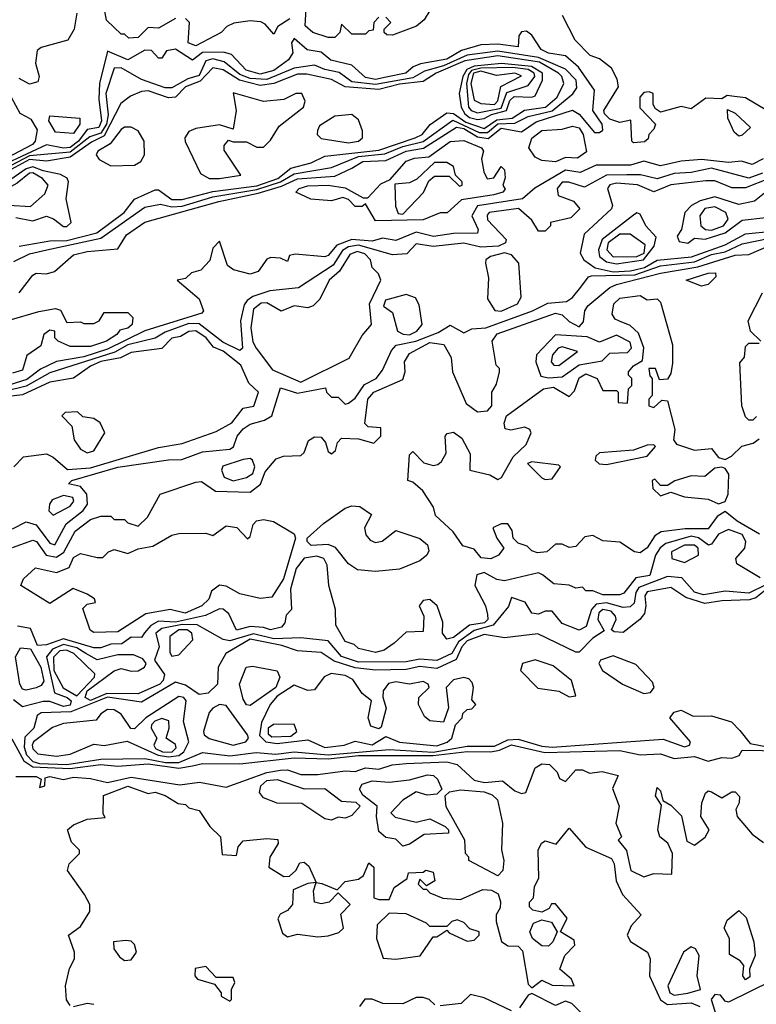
# Model space of a CAD drawing. Extents: x 2889633 to 3052318, y 540750 to 918690.
# Tile 73 of 256: x 3033916 to 3036087, y 568801 to 571703. Entities that reach past the tile are written whole.
import ezdxf

# ---------------------------------------------------------------- set-up
doc = ezdxf.new("R2010")
doc.units = 0

msp = doc.modelspace()

# ---------------------------------------------------------------- linework, layer by layer
at = {"layer": '0CON02XD'}
for points in [[(3034375, 571706), (3034325, 571677.5), (3034295, 571680), (3034265, 571650), (3034238.3, 571648.3), (3034225, 571660), (3034215, 571660), (3034171.7, 571701.7), (3034162.5, 571755)], [(3034975, 571710), (3034960, 571695), (3034958.3, 571671.7), (3034945, 571670), (3034935, 571660), (3034895, 571660), (3034865, 571690), (3034860, 571665), (3034845, 571650), (3034825, 571650), (3034780, 571665), (3034757.5, 571685), (3034760, 571735)], [(3034085, 571722.5), (3034076.7, 571675), (3034057.9, 571642.1), (3033979.2, 571620.8), (3033967.7, 571612.3), (3033963.3, 571575), (3033973.8, 571535), (3033970, 571520), (3033945, 571513.3), (3033915, 571530)], [(3034712.5, 571705), (3034677, 571683), (3034665, 571660), (3034640, 571690), (3034626.7, 571696.7), (3034595, 571700), (3034547, 571693), (3034527, 571683), (3034510, 571665), (3034435, 571625.8), (3034412.5, 571635), (3034416.2, 571695), (3034405, 571706)], [(3035125, 571730), (3035107.7, 571702.3), (3035085.8, 571684.2), (3035015, 571657.5), (3034998.3, 571658.3), (3034990, 571665), (3034990, 571675), (3035010, 571695), (3034995, 571710)], [(3036117.5, 571435), (3036055, 571472.5), (3036015, 571477.5), (3036000.7, 571479.3), (3035985, 571470), (3035938.3, 571471.7), (3035895, 571440), (3035865, 571447.5), (3035805, 571430), (3035790, 571440), (3035783.3, 571453.3), (3035782.5, 571485), (3035770.7, 571490.7), (3035755, 571488.8), (3035744, 571475), (3035743.3, 571443.3), (3035790, 571395), (3035785, 571380), (3035770, 571365), (3035768.3, 571351.7), (3035757, 571343), (3035725, 571340), (3035720, 571345), (3035716.7, 571406.7), (3035685, 571400), (3035655, 571410), (3035640, 571425), (3035637.5, 571435), (3035681.2, 571505), (3035677.3, 571527.3), (3035660.5, 571560.5), (3035625, 571588), (3035597.5, 571597.5), (3035553, 571643), (3035516.2, 571715)], [(3033915, 570897.5), (3033955, 570950), (3033965, 570956.2), (3033995, 570954), (3034018.8, 570961.2), (3034075, 571010), (3034115, 571020), (3034205, 571027.5), (3034230.7, 571069.3), (3034285, 571106.2), (3034503.1, 571166.8), (3034618.7, 571191.3), (3034688.1, 571211.9), (3034735, 571233.5), (3034845, 571241.9), (3034894.5, 571265.5), (3034927.5, 571285), (3034995, 571288.1), (3035055, 571315.5), (3035106.2, 571323.8), (3035203.7, 571386.3), (3035225, 571382.5), (3035265, 571357.7), (3035297.2, 571352.8), (3035335, 571383.3), (3035395, 571372.5), (3035438.3, 571401.7), (3035545, 571436.2), (3035565, 571424), (3035610, 571370), (3035625, 571370), (3035635, 571377.5), (3035632.5, 571395), (3035605.6, 571435), (3035610, 571495), (3035563.4, 571563.4), (3035525, 571596.2), (3035475, 571604.2), (3035453.3, 571615), (3035425, 571657.5), (3035409.3, 571669.3), (3035395, 571666.7), (3035387.5, 571655), (3035385, 571623.3), (3035325, 571630.6), (3035275, 571629.2), (3035218.3, 571611.7), (3035175, 571586.5), (3035096.9, 571573.1), (3035075.6, 571564.4), (3035053.8, 571545), (3034996.6, 571533.4), (3034965, 571526.5), (3034935, 571532.9), (3034895, 571568.8), (3034833.2, 571583.2), (3034805, 571607.5), (3034763.8, 571613.8), (3034725, 571647.5), (3034717.5, 571635), (3034721.2, 571605), (3034708.8, 571585), (3034665, 571553.3), (3034625, 571542.7), (3034583.8, 571553.8), (3034540.8, 571600.8), (3034517.3, 571607.3), (3034455, 571606.7), (3034425, 571583.3), (3034375, 571616), (3034349.3, 571610.7), (3034335, 571590), (3034325, 571590), (3034305, 571612.5), (3034285, 571613.3), (3034235, 571584.2), (3034175, 571610), (3034151.4, 571515), (3034149.1, 571469.1), (3034157.5, 571405), (3034149.2, 571385), (3034115, 571379.2), (3034090, 571345), (3034065, 571326.5), (3034045, 571323.8), (3033995, 571334.2), (3033805, 571245.5)], [(3033899.3, 570990.7), (3033945, 571013.3), (3033995.8, 571024.2), (3034155, 571058.9), (3034285, 571150.8), (3034330.8, 571159.2), (3034365, 571150.9), (3034395, 571153.6), (3034485, 571181.2), (3034615, 571202.9), (3034685, 571224.6), (3034725, 571249.1), (3034835, 571267.5), (3034915, 571300), (3034992.7, 571307.3), (3035045, 571329.2), (3035105, 571343.5), (3035192.8, 571407.2), (3035270.1, 571370.1), (3035295, 571370), (3035325, 571396), (3035375, 571397.5), (3035415, 571417.8), (3035485, 571434.5), (3035545.9, 571484.1), (3035558.3, 571501.7), (3035555.8, 571525), (3035525, 571557.5), (3035445, 571591.8), (3035325, 571610.4), (3035235, 571598.8), (3035165, 571566.9), (3035108.8, 571551.2), (3035075, 571531.8), (3034965, 571512), (3034895, 571520), (3034857.6, 571547.6), (3034815, 571555.8), (3034785, 571568.8), (3034725, 571560), (3034645, 571527.1), (3034595, 571530), (3034565, 571541.5), (3034518.9, 571578.9), (3034485, 571587.5), (3034465, 571581.2), (3034445, 571538.5), (3034411.5, 571528.5), (3034365, 571502), (3034345, 571502.5), (3034275, 571526.2), (3034215, 571561.2), (3034195, 571560), (3034170.5, 571485), (3034177.3, 571422.7), (3034172, 571395), (3034155, 571368.2), (3034122.7, 571357.3), (3034065, 571312), (3033945, 571302), (3033815, 571234.1)], [(3033914.4, 571035.6), (3034005, 571051.1), (3034055, 571052.3), (3034143.3, 571075), (3034224, 571135), (3034255, 571173.8), (3034315, 571201.2), (3034325, 571201.2), (3034365, 571173.1), (3034395, 571172.5), (3034485, 571196.9), (3034615, 571213.7), (3034677.1, 571235), (3034715, 571265.7), (3034775, 571281.4), (3034815, 571300.8), (3034975, 571318.8), (3035081.2, 571355), (3035102, 571365), (3035125.7, 571394.3), (3035175, 571428.1), (3035195, 571426.4), (3035230.9, 571400.9), (3035285, 571381.8), (3035322.7, 571407.3), (3035367.4, 571412.6), (3035403.6, 571436.4), (3035466, 571445), (3035500, 571475), (3035520, 571515), (3035514.2, 571535), (3035504.4, 571545), (3035447.8, 571577.8), (3035325, 571596), (3035228, 571582), (3035143.8, 571545), (3035105, 571520.8), (3035035, 571512.9), (3034975, 571497.3), (3034875.4, 571505.4), (3034835, 571527.1), (3034762.3, 571542.3), (3034735, 571542.7), (3034665, 571514.5), (3034625, 571509.1), (3034564.2, 571524.3), (3034515.4, 571555.4), (3034485, 571561.4), (3034448, 571522), (3034404.7, 571505.3), (3034375, 571474.3), (3034355, 571472.9), (3034295, 571493.1), (3034275, 571490.8), (3034242.9, 571477.1), (3034214.2, 571455.8), (3034165, 571360.4), (3034127.8, 571342.2), (3034065, 571298.2), (3033995, 571286.2), (3033945, 571291.2), (3033825, 571225.9)], [(3035265, 571408.9), (3035285, 571412.1), (3035306.2, 571423.8), (3035351.1, 571435), (3035360.5, 571465), (3035373.2, 571476.8), (3035425, 571474.4), (3035435, 571478.8), (3035457.1, 571525), (3035456.7, 571545), (3035424.7, 571565.3), (3035335.9, 571574.1), (3035255, 571566.1), (3035233.9, 571556.1), (3035221.8, 571535), (3035210.8, 571485), (3035217.3, 571445), (3035227.9, 571425), (3035241.4, 571415), (3035265, 571408.9)], [(3035265, 571428.6), (3035295, 571434.6), (3035335, 571442.5), (3035352.1, 571487.9), (3035415, 571509.2), (3035434.3, 571535), (3035431.9, 571545), (3035415, 571556.5), (3035368.1, 571561.9), (3035275, 571560.2), (3035247.2, 571552.9), (3035238.3, 571541.7), (3035232.7, 571515), (3035239.2, 571445), (3035246.7, 571435), (3035265, 571428.6)], [(3035315, 571452.5), (3035325, 571463.3), (3035334.2, 571505.8), (3035395, 571537.5), (3035375, 571545.5), (3035321.7, 571538.3), (3035275, 571551.1), (3035253.8, 571545), (3035245.4, 571515), (3035255, 571466), (3035275, 571455.8), (3035315, 571452.5)], [(3033891.2, 571475), (3033917, 571427), (3033935, 571417.5), (3033949.3, 571409.3), (3033968, 571378), (3033962, 571345), (3033953.8, 571335), (3033858.8, 571285)], [(3034474.4, 571234.4), (3034505, 571234.5), (3034567.5, 571245), (3034518.3, 571318.3), (3034518.3, 571331.7), (3034531.7, 571348.3), (3034545, 571342.5), (3034585, 571342.5), (3034615, 571327.5), (3034635, 571327.5), (3034655, 571347.5), (3034680.8, 571389.2), (3034752.5, 571445), (3034757, 571463), (3034747.5, 571485), (3034730, 571485), (3034695, 571468), (3034635, 571462), (3034545, 571487.5), (3034554, 571435), (3034545, 571380), (3034505, 571393.3), (3034435, 571382), (3034415, 571373.3), (3034403.3, 571355), (3034403.6, 571343.6), (3034449.3, 571249.3), (3034474.4, 571234.4)], [(3034075, 571367.5), (3034021.7, 571371.7), (3034002.5, 571405), (3034005, 571420), (3034093, 571413), (3034093.8, 571395), (3034075, 571367.5)], [(3034885, 571339.5), (3034915, 571344.5), (3034926.2, 571355), (3034926, 571375), (3034915, 571407.5), (3034895, 571423.3), (3034845, 571418.8), (3034800, 571390), (3034793.6, 571376.4), (3034793.3, 571365), (3034805, 571352.5), (3034885, 571339.5)], [(3036035, 571360), (3036021.7, 571371.7), (3036003, 571413), (3036001.7, 571438.3), (3036025, 571427.5), (3036070, 571385), (3036045, 571362.5), (3036035, 571360)], [(3034185, 571271.9), (3034255, 571274.2), (3034273.3, 571285), (3034283.8, 571305), (3034283.3, 571345), (3034265.5, 571375.5), (3034245, 571385.8), (3034225, 571386), (3034215, 571378.8), (3034183.1, 571336.9), (3034146.2, 571315), (3034141.2, 571305), (3034150.9, 571290.9), (3034185, 571271.9)], [(3035495, 571283.8), (3035455, 571287.5), (3035435, 571297.5), (3035416.7, 571325), (3035425, 571353.3), (3035455, 571376.2), (3035515, 571380), (3035545, 571388.8), (3035565, 571383.8), (3035577.1, 571365), (3035586.1, 571313.9), (3035560, 571295), (3035525, 571296.7), (3035495, 571283.8)], [(3034965, 571110), (3034935, 571160), (3034925, 571152.5), (3034905, 571152.5), (3034885, 571173.3), (3034868.8, 571178.8), (3034835, 571169.2), (3034773.9, 571173.9), (3034730, 571195), (3034740, 571205), (3034765, 571213.3), (3034825.7, 571215.7), (3034875, 571207.5), (3034928.3, 571178.3), (3034941.7, 571178.3), (3034980.7, 571219.3), (3035008.3, 571231.7), (3035055, 571286), (3035080, 571295), (3035121.7, 571298.3), (3035185, 571343.8), (3035225, 571346.7), (3035277.5, 571325), (3035282.5, 571315), (3035277.5, 571292.5), (3035284.2, 571255), (3035294, 571234), (3035313, 571237), (3035335, 571270), (3035345, 571260), (3035347, 571237), (3035340, 571215), (3035347, 571203), (3035340, 571195), (3035313, 571187), (3035218.3, 571171.7), (3035175.9, 571134.1), (3035155, 571133.3), (3035105, 571113.3), (3034965, 571110)], [(3033905, 571120), (3033955, 571110), (3033995, 571123.8), (3034016.1, 571116.1), (3034045, 571093.8), (3034055, 571093.8), (3034067.5, 571105), (3034053.3, 571175), (3034060, 571225), (3034056.1, 571236.1), (3034036.9, 571246.9), (3033985, 571257.1), (3033955, 571269.6), (3033935, 571263.8), (3033877, 571223)], [(3036107, 571293), (3036075, 571276.2), (3036043.6, 571286.4), (3036005, 571282.5), (3035925, 571290.8), (3035865, 571285.8), (3035805, 571272.5), (3035755, 571286), (3035715.7, 571274.3), (3035615, 571274), (3035567.7, 571252.3), (3035525, 571259.2), (3035433.9, 571206.1), (3035397.5, 571175), (3035265, 571154.3), (3035248.8, 571125), (3035267.5, 571085), (3035265, 571073.3), (3035195, 571072.5), (3035135.9, 571064.1), (3035085, 571076.9), (3035025, 571052), (3034985, 571059.2), (3034955, 571050), (3034895, 571054.6), (3034851.2, 571038.8), (3034825, 571007.5), (3034815, 571003.8), (3034728.3, 571011.7), (3034711.7, 571008.3), (3034705, 570990), (3034685, 571000), (3034655, 571002.5), (3034645, 570997.5), (3034619.3, 570960.7), (3034595, 570952.5), (3034546.1, 570966.1), (3034528.8, 570978.8), (3034505, 571050), (3034485, 571030), (3034477, 570993), (3034450, 570965), (3034423, 570957), (3034405, 570940), (3034380, 570935), (3034445, 570880), (3034457.5, 570845), (3034452.5, 570837.5), (3034285, 570785.7), (3034175, 570732.1), (3034105, 570709.5), (3034025, 570695.8), (3033977.2, 570672.8), (3033937.4, 570642.6), (3033884.6, 570625.4)], [(3035045, 571130), (3035106.4, 571193.6), (3035121.7, 571228.3), (3035138.3, 571241.7), (3035181.7, 571241.7), (3035212.5, 571212.5), (3035220, 571215), (3035220, 571225), (3035200, 571245), (3035195, 571270), (3035175, 571282.5), (3035138.3, 571281.7), (3035087, 571233), (3035065, 571222.5), (3035021.7, 571218.3), (3035023.6, 571153.6), (3035031.7, 571131.7), (3035045, 571130)], [(3033735, 571104.4), (3033783.6, 571116.4), (3033805, 571140), (3033843.6, 571133.6), (3033884.1, 571155.9), (3033948.1, 571151.9), (3033990, 571190), (3034000, 571215), (3033983.8, 571235), (3033955, 571251.4), (3033945, 571250.6), (3033909.2, 571220.8), (3033857.1, 571192.9), (3033755, 571168.5), (3033705, 571142.9), (3033688, 571125), (3033690, 571115), (3033705.8, 571105.8), (3033735, 571104.4)], [(3036105, 571250.6), (3036065, 571235.8), (3035955, 571265.6), (3035895, 571252.5), (3035845, 571250), (3035795, 571234.2), (3035745.8, 571245.8), (3035705.6, 571245.6), (3035645, 571244.3), (3035580.7, 571209.3), (3035534.2, 571224.2), (3035515, 571223.8), (3035500, 571205), (3035503.3, 571185), (3035548.3, 571168.3), (3035566.7, 571145), (3035540.7, 571119.3), (3035480, 571105), (3035480, 571095), (3035465, 571080), (3035445, 571080), (3035425, 571112.5), (3035386.5, 571146.5), (3035300, 571135), (3035293.6, 571126.4), (3035295, 571113.3), (3035350, 571055), (3035347.5, 571045), (3035327.5, 571035), (3035275, 571032.9), (3035225, 571044), (3035135, 571034), (3035085, 571042.5), (3035057, 571013), (3035015, 571010), (3034915, 571037.9), (3034885, 571033.3), (3034867.4, 571022.6), (3034840.2, 570979.8), (3034737.7, 570912.3), (3034653.8, 570903.8), (3034603.2, 570886.8), (3034586.2, 570875), (3034577.7, 570862.3), (3034566.7, 570815), (3034572.5, 570735), (3034565, 570727.5), (3034515, 570752.9), (3034445, 570806.9), (3034415, 570807.3), (3034345, 570781.5), (3034315, 570764.2), (3034235, 570744.5), (3034196.8, 570723.2), (3034005, 570661.9), (3033935, 570622.5), (3033875, 570608.2)], [(3036124.4, 571234.5), (3036055, 571207.8), (3036015, 571207.5), (3035965, 571228), (3035937.7, 571227.7), (3035835, 571215.8), (3035785, 571196), (3035736.6, 571216.6), (3035675, 571220.8), (3035655, 571216), (3035648.8, 571205), (3035663.3, 571155), (3035660, 571145), (3035579.3, 571070.7), (3035567.5, 571015), (3035578.8, 570995), (3035611.6, 570971.6), (3035665, 570959.4)], [(3035885, 571044.2), (3035905, 571058.8), (3035935.7, 571055.7), (3035995, 571074.6), (3036045, 571112.5), (3036115, 571120), (3036174.3, 571155.7), (3036210, 571185), (3036202.5, 571195), (3036145, 571206.9), (3036120.8, 571199.2), (3036081.7, 571168.3), (3036035, 571158), (3035965, 571180.5), (3035921.4, 571168.6), (3035896.2, 571155), (3035876.7, 571135), (3035866.7, 571085), (3035853.3, 571065), (3035859.5, 571049.5), (3035885, 571044.2)], [(3035955, 571082.9), (3035990, 571095), (3036003.8, 571115), (3035996.7, 571135), (3035965, 571151.2), (3035935, 571146), (3035920, 571125), (3035923.8, 571095), (3035937.5, 571085), (3035955, 571082.9)], [(3035675, 570983.4), (3035754.2, 570995), (3035785.8, 571035), (3035791.7, 571061.7), (3035761.2, 571095), (3035745, 571130), (3035735, 571133.3), (3035725, 571126.7), (3035632.7, 571055), (3035622.1, 571025), (3035624.4, 571005), (3035645, 570988.8), (3035675, 570983.4)], [(3033895, 570202), (3033935, 570222.5), (3033965, 570213.8), (3034005, 570160), (3034020, 570155), (3034053.2, 570216.8), (3034103.3, 570256.7), (3034116, 570275), (3034114, 570305), (3034095, 570326.7), (3034060, 570335), (3034070, 570345), (3034205, 570384.2), (3034355, 570406.2), (3034393.6, 570406.4), (3034455, 570428.8), (3034535, 570436.7), (3034546, 570444), (3034556.7, 570475), (3034575, 570496.7), (3034595, 570511.2), (3034637.3, 570522.7), (3034658.8, 570535), (3034685, 570617.5), (3034735, 570602), (3034817.5, 570617.5), (3034820, 570605), (3034835, 570590), (3034855, 570590), (3034875, 570570), (3034885, 570572.5), (3034905, 570587.5), (3034932.3, 570627.7), (3034966.7, 570645), (3034985, 570670), (3035011.7, 570728.3), (3035026, 570744), (3035083.3, 570755), (3035149.1, 570780.9), (3035185, 570802.5), (3035225, 570780), (3035248.3, 570791.7), (3035290, 570795), (3035427.5, 570845), (3035472.7, 570867.3), (3035527.9, 570872.1), (3035545.7, 570884.3), (3035570, 570915), (3035592.5, 570945), (3035601.7, 570948.3), (3035728.9, 570951.1), (3035805, 570977.3), (3035905, 570989.6), (3035955, 571010.9), (3035995, 571018.5), (3036045, 571042.5), (3036165, 571066.7)], [(3035665, 571004.2), (3035735, 571004.6), (3035756.4, 571015), (3035758.9, 571038.9), (3035715, 571071.2), (3035685, 571070.8), (3035650, 571045), (3035646.2, 571025), (3035665, 571004.2)], [(3035665, 570959.4), (3035715, 570963.2), (3035725, 570964.6), (3035757.3, 570972.7), (3035795, 570994.5), (3035896, 571004), (3035995, 571039.5), (3036055, 571071.5), (3036135, 571080)], [(3033895, 570147.5), (3033955, 570168.8), (3033966.2, 570165), (3033994.4, 570124.4), (3034025, 570119.2), (3034046.2, 570133.8), (3034080, 570195), (3034125, 570230), (3034155, 570240), (3034185, 570240), (3034195, 570230), (3034225, 570230), (3034235, 570220), (3034265, 570210), (3034293, 570237), (3034330, 570305), (3034435, 570340), (3034451.7, 570341.7), (3034493.6, 570313.6), (3034595, 570310), (3034626.1, 570333.9), (3034639.3, 570370.7), (3034671.7, 570408.3), (3034693.3, 570416.7), (3034745, 570418.8), (3034755, 570427.5), (3034767.7, 570462.3), (3034785, 570473.3), (3034805, 570472.5), (3034817, 570457), (3034825, 570430), (3034835, 570423.3), (3034847, 570433), (3034853, 570457), (3034865, 570470), (3034915, 570467.5), (3034960, 570455), (3034980, 570475), (3034980, 570500), (3034943, 570503), (3034933, 570513), (3034942, 570585), (3034960, 570605), (3035045, 570642.5), (3035052.5, 570665), (3035050, 570695), (3035065, 570718.8), (3035125, 570751.4), (3035165.6, 570745.6), (3035187.3, 570707.3), (3035191.2, 570665), (3035231.7, 570571.7), (3035265, 570547.5), (3035295, 570550), (3035307.5, 570565), (3035307.5, 570605), (3035321.7, 570628.3), (3035330, 570665), (3035330, 570675), (3035320, 570685), (3035308.8, 570755), (3035323.3, 570776.7), (3035495, 570837.5), (3035515, 570833.3), (3035535, 570813.3), (3035565, 570797.5), (3035578, 570812), (3035581.2, 570845), (3035590.3, 570859.6), (3035655, 570913.8), (3035675, 570922), (3035804.5, 570955.5), (3035915, 570974.5), (3036025, 571008.6), (3036065, 571010.8), (3036123.6, 571036.4)], [(3034745, 570634.3), (3034886.7, 570705), (3034925, 570772.5), (3034952.5, 570805), (3034947.5, 570865), (3034980, 570935), (3034973.6, 570953.6), (3034955, 570972.5), (3034950, 570995), (3034933, 571013), (3034910.7, 571019.3), (3034889.3, 571010.7), (3034858.5, 570961.5), (3034828, 570935), (3034800.7, 570879.3), (3034780.7, 570859.3), (3034765, 570853.3), (3034725, 570860), (3034686.4, 570843.6), (3034645, 570868), (3034627.7, 570867.7), (3034605, 570850), (3034597.5, 570795), (3034603.6, 570753.6), (3034612.9, 570735), (3034660.8, 570670.8), (3034745, 570634.3)], [(3035335, 570844), (3035383.3, 570865), (3035393.8, 570885), (3035387.1, 570985), (3035365, 571010), (3035345, 571015.5), (3035303.3, 571005), (3035290, 570995), (3035288.8, 570985), (3035297.7, 570942.3), (3035295, 570880), (3035316.2, 570846.2), (3035335, 570844)], [(3035925, 570917.5), (3035880, 570935), (3035945, 570956.2), (3035966.4, 570956.4), (3035967.5, 570945), (3035945, 570922.5), (3035925, 570917.5)], [(3035065, 570774.3), (3035086.7, 570785), (3035102.5, 570805), (3035093, 570863), (3035083, 570883), (3035055, 570893.3), (3034993.8, 570876.2), (3034988.3, 570858.3), (3035015, 570840), (3035030, 570785), (3035045.9, 570775.9), (3035065, 570774.3)], [(3036096.2, 570186.2), (3036030, 570225), (3035995, 570253.3), (3035971.7, 570238.3), (3035945, 570202), (3035877.3, 570202.7), (3035806.1, 570193.9), (3035788.3, 570181.7), (3035765, 570146.7), (3035745, 570131.2), (3035727.5, 570135), (3035685, 570163.3), (3035635, 570166.7), (3035605, 570182.5), (3035581.7, 570178.3), (3035555, 570150), (3035535, 570147.5), (3035515, 570157.5), (3035495, 570157.5), (3035470, 570135), (3035441.7, 570131.7), (3035425, 570137.5), (3035411.7, 570151.7), (3035385, 570160), (3035370, 570175), (3035367, 570197), (3035355, 570217.5), (3035335, 570217.5), (3035310, 570205), (3035322.5, 570175), (3035342.5, 570145), (3035327.5, 570125), (3035305, 570113.8), (3035276.4, 570116.4), (3035255, 570142.5), (3035222.3, 570152.3), (3035193.9, 570193.9), (3035141.7, 570241.7), (3035135.9, 570265.9), (3035103.9, 570313.9), (3035075, 570340), (3035060, 570345), (3035065, 570420), (3035075, 570430), (3035107.3, 570397.3), (3035135, 570388.8), (3035148.3, 570391.7), (3035159.7, 570400.4), (3035172.5, 570425), (3035170, 570475), (3035176.4, 570483.6), (3035195, 570487.5), (3035219.3, 570469.3), (3035243.6, 570423.6), (3035242.5, 570375), (3035301.7, 570361.7), (3035325, 570347.5), (3035336.1, 570353.9), (3035370, 570415), (3035408.8, 570451.2), (3035423.3, 570485), (3035420, 570495), (3035405, 570502), (3035363.6, 570493.6), (3035346.7, 570496.7), (3035343.6, 570513.6), (3035351.2, 570535), (3035460, 570615), (3035489.7, 570619.6), (3035535, 570592.5), (3035550.7, 570609.3), (3035565, 570647.5), (3035585, 570658.8), (3035617.5, 570645), (3035635, 570610), (3035675, 570610), (3035680, 570605), (3035680, 570575), (3035707, 570573), (3035710, 570615), (3035720, 570625), (3035720, 570645), (3035710, 570655), (3035710, 570665), (3035725, 570682.5), (3035751.2, 570698.8), (3035755.7, 570735.7), (3035739.4, 570779.4), (3035715, 570801.2), (3035684, 570814), (3035670.7, 570820.7), (3035662.5, 570835), (3035667.5, 570865), (3035685, 570882.5), (3035745, 570890), (3035765, 570877.5), (3035795, 570880), (3035805, 570870), (3035840, 570745), (3035839.5, 570690.5), (3035835, 570660), (3035825, 570643.3), (3035801.7, 570641.7), (3035790, 570675), (3035770, 570675), (3035773, 570653), (3035780, 570645), (3035780, 570595), (3035770, 570585), (3035770, 570565), (3035785, 570560), (3035808.3, 570581.7), (3035825, 570580), (3035846.7, 570495), (3035842.5, 570465), (3035851.7, 570451.7), (3035905, 570433.8), (3035955, 570438.8), (3035975, 570412.5), (3035995, 570406.7), (3036013.9, 570416.1), (3036043.9, 570446.1), (3036077.5, 570455), (3036095, 570467.5)], [(3036100, 570755), (3036070, 570785), (3036063.3, 570815), (3036105, 570897.5)], [(3033885, 570817.5), (3033973, 570843), (3034021.7, 570851.7), (3034036.4, 570846.4), (3034055, 570810), (3034095, 570812.5), (3034105, 570807.5), (3034135, 570807.5), (3034150, 570815), (3034165, 570840), (3034235, 570840), (3034250, 570825), (3034247.5, 570805), (3034235, 570793.8), (3034211.7, 570788.3), (3034202.5, 570775), (3034172.5, 570755), (3034125, 570740), (3034065, 570740), (3034030, 570755), (3034020, 570765), (3034020, 570785), (3034005, 570787.5), (3033987.5, 570775), (3033978.3, 570741.7), (3033937, 570713), (3033925, 570670), (3033895, 570661.2)], [(3033898.8, 570385), (3033927.5, 570415), (3033995, 570423.8), (3034015, 570413.8), (3034056.8, 570376.8), (3034125, 570382.5), (3034325, 570442), (3034395, 570454), (3034495, 570489.2), (3034541.2, 570515), (3034575, 570557.5), (3034606.4, 570563.6), (3034620, 570605), (3034591.7, 570631.7), (3034567.5, 570685), (3034516.2, 570726.2), (3034487.5, 570737.5), (3034465.8, 570765), (3034435, 570785.7), (3034415, 570784), (3034390.3, 570769.6), (3034365, 570763.8), (3034335, 570733.8), (3034245, 570722), (3034213.5, 570706.5), (3034155, 570695.5), (3034125, 570681.9), (3034075, 570646.2), (3034005, 570634.2), (3033925, 570596.9), (3033875, 570591.5)], [(3035475, 570647.1), (3035515, 570650.8), (3035565, 570685.6), (3035632.5, 570697.5), (3035655, 570720), (3035707.7, 570722.3), (3035718.8, 570735), (3035715, 570752.5), (3035675, 570773.3), (3035625, 570752.5), (3035588.3, 570768.3), (3035495, 570773.8), (3035438.8, 570715), (3035437.5, 570695), (3035452.3, 570652.3), (3035475, 570647.1)], [(3036087, 570533), (3036077, 570523), (3036065, 570522.5), (3036055, 570532.5), (3036043.8, 570565), (3036038.3, 570691.7), (3036051.7, 570708.3), (3036055, 570740), (3036065, 570750), (3036095, 570750)], [(3035505, 570683.8), (3035560, 570725), (3035515, 570738.8), (3035503.3, 570735), (3035486.7, 570715), (3035482.5, 570695), (3035490, 570685), (3035505, 570683.8)], [(3034115, 570426.2), (3034135, 570432.5), (3034166.7, 570485), (3034153.3, 570515), (3034135, 570527.5), (3034102.5, 570532.5), (3034087, 570547), (3034050, 570545), (3034040, 570535), (3034070, 570505), (3034076.7, 570465), (3034095, 570436.7), (3034115, 570426.2)], [(3035645, 570392), (3035765, 570416.7), (3035790, 570445), (3035785, 570450), (3035765, 570448.8), (3035725, 570433.8), (3035625, 570426.2), (3035613.9, 570416.1), (3035612.5, 570405), (3035624.1, 570394.1), (3035645, 570392)], [(3034545, 570344.2), (3034585, 570354), (3034603.3, 570365), (3034609.2, 570385), (3034602.5, 570405), (3034595, 570410), (3034575, 570406.7), (3034515, 570387.5), (3034511.2, 570375), (3034518.8, 570355), (3034545, 570344.2)], [(3035465, 570347.5), (3035485, 570350), (3035510, 570385), (3035505, 570390), (3035425, 570400), (3035412.5, 570395), (3035455, 570352.5), (3035465, 570347.5)], [(3035975, 570276.2), (3035995, 570282.5), (3036003.8, 570305), (3036006.4, 570363.6), (3035995, 570380), (3035985, 570383.8), (3035965, 570381.2), (3035935, 570356.7), (3035895, 570358.8), (3035846.4, 570343.6), (3035825, 570330), (3035805, 570330), (3035788.3, 570348.3), (3035780, 570345), (3035781.7, 570321.7), (3035805, 570300), (3035835, 570310), (3035875, 570296.7), (3035945, 570290), (3035975, 570276.2)], [(3034015, 570242.5), (3034065, 570268.8), (3034075.8, 570284.2), (3034073.3, 570295), (3034045, 570300.6), (3034011.7, 570288.3), (3034003.8, 570275), (3034002.5, 570255), (3034015, 570242.5)], [(3034965, 570076.2), (3034911.2, 570081.2), (3034885, 570098.8), (3034847.3, 570147.3), (3034825, 570155.8), (3034775, 570152.9), (3034763.8, 570165), (3034763.8, 570175), (3034811.7, 570218.3), (3034875, 570263.3), (3034895, 570270), (3034918.3, 570268.3), (3034952.5, 570245), (3034932, 570205), (3034936, 570185), (3034949.1, 570169.1), (3034965, 570162.5), (3034984.3, 570165.7), (3035025, 570197.5), (3035095, 570174.2), (3035118, 570155), (3035122.3, 570137.7), (3035115.6, 570124.5), (3035095, 570108), (3035035, 570083.3), (3034965, 570076.2)], [(3034135, 569896.7), (3034123.6, 569903.6), (3034102.5, 569967.5), (3034115, 569980), (3034140, 569985), (3034136.4, 569996.4), (3034115, 570010), (3034073.6, 570026.4), (3034005, 569982.5), (3033920, 570035), (3033927.5, 570055), (3033962.9, 570087.1), (3034025, 570073.8), (3034062, 570088), (3034075, 570117.5), (3034095, 570130), (3034145, 570117.5), (3034161.7, 570118.3), (3034177.5, 570135), (3034195, 570141.2), (3034235, 570130), (3034265, 570143.8), (3034308.8, 570151.2), (3034365, 570183.8), (3034385, 570188.8), (3034465, 570190), (3034485, 570182.5), (3034525, 570211.2), (3034555.8, 570205.8), (3034587.5, 570172.5), (3034595, 570180), (3034603.8, 570215), (3034614.2, 570225.8), (3034635, 570230), (3034663.9, 570223.9), (3034725, 570187.5), (3034728.8, 570175), (3034693.8, 570055), (3034658.8, 570001.2), (3034625, 569996.7), (3034565, 570010.8), (3034525, 570033.8), (3034505, 570036.7), (3034481.2, 570018.8), (3034473.3, 569995), (3034452.5, 569975), (3034404.2, 569954.2), (3034360, 569965), (3034288.3, 569951.7), (3034205, 569898.8), (3034135, 569896.7)], [(3036098.3, 570058.3), (3036029.3, 570099.3), (3036026.7, 570115), (3036053.3, 570145), (3036056.2, 570165), (3036045, 570185.8), (3036005, 570200), (3035975, 570186.2), (3035955, 570156.7), (3035946, 570154), (3035916.3, 570176.3), (3035895, 570180.5), (3035820.7, 570159.3), (3035803.6, 570146.4), (3035790, 570125), (3035773.3, 570065), (3035731.7, 570058.3), (3035697, 570013), (3035685, 570008), (3035635, 570007.5), (3035605, 570020), (3035585, 570020), (3035575, 570030), (3035555, 570027.5), (3035535, 570036.7), (3035490.7, 570040.7), (3035457, 570067), (3035445, 570072.5), (3035345, 570048.8), (3035322.7, 570052.7), (3035285, 570073.3), (3035263, 570067), (3035257.5, 570035), (3035288.8, 569975), (3035295, 569950), (3035295.6, 569935), (3035286, 569925), (3035241.3, 569918.7), (3035195, 569882.5), (3035175, 569877.5), (3035162.5, 569895), (3035163, 569927), (3035146.7, 569975), (3035125, 569993.8), (3035105, 569991.2), (3035093.8, 569975), (3035107.5, 569945), (3035105, 569900), (3035055, 569897.5), (3035020, 569865), (3034990, 569845), (3034965, 569837.5), (3034915, 569850), (3034901.7, 569861.7), (3034875, 569870), (3034848.3, 569918.3), (3034846.7, 569965), (3034827.5, 570035), (3034822.5, 570095), (3034812.5, 570115), (3034791.7, 570121.7), (3034755, 570116.2), (3034730.8, 570085), (3034714, 570025), (3034717.5, 569965), (3034701.7, 569948.3), (3034697.5, 569925), (3034687.7, 569912.3), (3034655, 569904.2), (3034635, 569912), (3034595, 569914.2), (3034555, 569903.8), (3034532.3, 569952.3), (3034515.9, 569965.9), (3034505, 569966.2), (3034463.4, 569946.6), (3034375, 569927.7), (3034325, 569930.6), (3034302.6, 569917.4), (3034284.3, 569895.7), (3034275, 569882.5), (3034245, 569883.3), (3034217, 569863), (3034185, 569862), (3034155, 569852), (3034135, 569852), (3034045, 569877.8), (3033995, 569860.8), (3033968.3, 569858.3), (3033948.3, 569908.3), (3033910, 569915)], [(3035875, 570103.3), (3035916.7, 570125), (3035916, 570145), (3035905, 570153.8), (3035875, 570154.2), (3035836.7, 570135), (3035837.5, 570115), (3035875, 570103.3)], [(3036113.4, 570036.6), (3036065, 570013.1), (3035995, 570018.8), (3035931.7, 570008.3), (3035905, 570016), (3035867.7, 570057.7), (3035825, 570062), (3035740.6, 570029.4), (3035731.4, 570015), (3035727.1, 569982.9), (3035715, 569972), (3035695, 569970.8), (3035645.6, 569984.5), (3035615, 569980), (3035600.8, 569965), (3035585.8, 569914.2), (3035565, 569903.3), (3035515, 569923.3), (3035485, 569960), (3035465, 569960), (3035445, 569951.2), (3035425, 569953.8), (3035405.8, 569985.8), (3035365, 570000), (3035357, 569973), (3035311.8, 569918.2), (3035255, 569902.5), (3035209.3, 569869.3), (3035189.2, 569835), (3035145, 569814.4), (3035095, 569818.1), (3035055, 569810.6), (3034915, 569809.5), (3034865, 569825.8), (3034825, 569872.5), (3034745, 569881.2), (3034665, 569878.2), (3034605, 569892.5), (3034535, 569871.9), (3034516.2, 569876.2), (3034439.5, 569919.5), (3034395, 569920), (3034335, 569908.9), (3034317.5, 569895), (3034327.1, 569855), (3034313.3, 569815), (3034342.7, 569772.7), (3034338.6, 569755), (3034329.2, 569745), (3034265, 569715.6), (3034172.9, 569717.1), (3034125, 569696.4), (3034109.4, 569705), (3034115.5, 569725), (3034195, 569784.3), (3034215, 569790.8), (3034245, 569782.5), (3034265, 569784.2), (3034283.8, 569795), (3034288.8, 569805), (3034278.9, 569818.9), (3034251.4, 569831.4), (3034205, 569830.8), (3034145, 569815.8), (3034110.8, 569835), (3034085, 569851.8), (3034045, 569861.1), (3034012.6, 569847.4), (3033995.5, 569825), (3034019.3, 569719.3), (3034055.8, 569705), (3034067.5, 569695), (3034065, 569682.9), (3034045, 569678.6), (3034005, 569693.3), (3033985, 569693.8), (3033925, 569677.5), (3033898, 569698)], [(3036115, 570022.1), (3036085, 569998.9), (3036066.9, 569993.1), (3035985, 569990.5), (3035935, 569982.2), (3035879.7, 569999.7), (3035835, 570029.2), (3035765, 570017.1), (3035758, 570005), (3035761.4, 569975), (3035757, 569953), (3035743.3, 569935), (3035695, 569896.7), (3035668.3, 569898.3), (3035660, 569905), (3035673.8, 569935), (3035672, 569945), (3035659.3, 569959.3), (3035635, 569964.3), (3035622.9, 569955), (3035620, 569935), (3035638.3, 569901.7), (3035605, 569880), (3035565, 569838.8), (3035555, 569838.8), (3035443, 569893), (3035345, 569881.2), (3035285, 569890.5), (3035235, 569872.2), (3035219.5, 569855), (3035202.7, 569817.3), (3035145, 569791.1), (3035095, 569796.5), (3035055, 569787.8), (3034965, 569785.5), (3034905, 569792.3), (3034842.6, 569812.6), (3034805, 569838), (3034735, 569842.5), (3034688.5, 569858.6), (3034595, 569876.9), (3034523.3, 569835), (3034501.2, 569795), (3034499.2, 569745), (3034471.8, 569718.2), (3034445, 569714.5), (3034405, 569741.9), (3034375, 569750.8), (3034275, 569691.4), (3034175, 569705.8), (3034067.1, 569662.9), (3033979.7, 569660.4), (3033967.9, 569652.1), (3033958.1, 569615), (3033931.7, 569588.3), (3033929.2, 569559.2), (3033936.7, 569536.7), (3033955, 569516.9), (3033975, 569510.6), (3034055, 569508)], [(3034365, 569827.5), (3034385, 569831.2), (3034426.2, 569875), (3034423.8, 569895), (3034410, 569905), (3034385, 569904.4), (3034358.8, 569885), (3034358.3, 569838.3), (3034365, 569827.5)], [(3033935, 569726.7), (3033925, 569730), (3033916.2, 569745), (3033903.8, 569825), (3033918.3, 569851.7), (3033948.3, 569848.3), (3033978.6, 569795), (3033987.1, 569752.9), (3033979.5, 569740.5), (3033965, 569733.8), (3033935, 569726.7)], [(3034085, 569710.5), (3034136.2, 569765), (3034137.5, 569775), (3034076, 569835), (3034054.5, 569844.5), (3034035, 569842.5), (3034015.4, 569824.6), (3034017.1, 569785), (3034044, 569734), (3034085, 569710.5)], [(3035755, 569716.7), (3035775, 569720), (3035786.2, 569735), (3035780.7, 569750.7), (3035732.3, 569802.3), (3035665, 569828), (3035627.5, 569815), (3035623.3, 569805), (3035633.8, 569785), (3035692.5, 569745), (3035755, 569716.7)], [(3034595, 569681.2), (3034585, 569683.3), (3034575, 569700), (3034564, 569745), (3034583.3, 569795), (3034602, 569798), (3034675, 569784.2), (3034682.7, 569765), (3034670.9, 569735), (3034595, 569681.2)], [(3035535, 569707.5), (3035555, 569710), (3035542, 569755), (3035488.6, 569798.6), (3035435, 569815.8), (3035397.5, 569805), (3035392.5, 569785), (3035443, 569733), (3035505, 569723.8), (3035535, 569707.5)], [(3034815, 569557.7), (3034872.5, 569565), (3034905, 569576.2), (3034955, 569565.5), (3034995, 569590), (3035035, 569573.8), (3035145, 569563.2), (3035176.4, 569573.6), (3035190, 569585), (3035200, 569625), (3035220, 569645), (3035221.7, 569658.3), (3035235, 569670), (3035248.3, 569671.7), (3035260, 569685), (3035248.3, 569698.3), (3035253.3, 569735), (3035249.5, 569749.5), (3035240, 569760), (3035225, 569764), (3035195, 569757.5), (3035173.3, 569735), (3035180, 569675), (3035165, 569632.5), (3035125, 569636.2), (3035109.5, 569649.5), (3035091.2, 569685), (3035092, 569705), (3035123.3, 569735), (3035120, 569745), (3035105, 569752.5), (3035065, 569744.3), (3035025, 569751.5), (3035003.2, 569746.8), (3034987.1, 569725), (3034986, 569706), (3034995.9, 569674.1), (3034981.7, 569618.3), (3034975, 569612.5), (3034951.2, 569621.2), (3034943.3, 569645), (3034952.5, 569695), (3034925, 569717.5), (3034898.2, 569758.2), (3034875, 569770.4), (3034833.6, 569776.4), (3034813.8, 569766.2), (3034785, 569728), (3034765, 569726.2), (3034725, 569741.2), (3034675, 569709.6), (3034654.5, 569685), (3034628.9, 569631.1), (3034623.1, 569593.1), (3034641.2, 569575), (3034675, 569569.2), (3034765, 569580), (3034815, 569557.7)], [(3034355, 569530.2), (3034385, 569534.7), (3034400, 569545), (3034414.2, 569575), (3034399.2, 569635), (3034407.1, 569695), (3034400, 569705), (3034385, 569707.8), (3034287.5, 569645), (3034255, 569612.5), (3034243.6, 569613.6), (3034215, 569656.2), (3034195, 569668.8), (3034175, 569670), (3034155, 569656.7), (3034141.7, 569638.3), (3034045, 569628.5), (3034012.8, 569617.2), (3033956.7, 569575), (3033953.4, 569565), (3033955, 569554.3), (3033969.7, 569539.7), (3034025, 569532.3), (3034065, 569538.1), (3034135, 569567.5), (3034165, 569563.8), (3034233, 569577), (3034324.2, 569535), (3034355, 569530.2)], [(3034545, 569564.6), (3034582.5, 569575), (3034590, 569585), (3034587.1, 569595), (3034525, 569682), (3034505, 569684.3), (3034485, 569674.2), (3034475, 569661.2), (3034458, 569605), (3034460, 569595), (3034474.5, 569584.5), (3034545, 569564.6)], [(3034055, 569508), (3034155, 569523.9), (3034284.7, 569525.3), (3034345.9, 569514.1), (3034385, 569514), (3034455, 569543.1), (3034535, 569533.6), (3034613.2, 569543.2), (3034671.4, 569538.6), (3034725, 569545.4), (3034825, 569536.7), (3035005, 569551.6), (3035135, 569543.9), (3035235, 569562.3), (3035315, 569561.8), (3035355, 569580), (3035385, 569582.5), (3035455, 569562.1), (3035485, 569559.2), (3035812.3, 569582.3), (3035875, 569560), (3035890, 569565), (3035892.5, 569575), (3035832.5, 569645), (3035845, 569662.5), (3035865, 569667.5), (3035900.7, 569650.7), (3035955, 569651.2), (3036013.8, 569633.8), (3036038, 569608), (3036069.2, 569569.2), (3036125, 569559.2)], [(3034365, 569543.8), (3034377.3, 569557.3), (3034375, 569566.7), (3034347.5, 569585), (3034356.7, 569615), (3034356.1, 569636.1), (3034335, 569643.8), (3034314.5, 569635.5), (3034304.2, 569625), (3034304, 569615), (3034320, 569585), (3034311.2, 569565), (3034316.2, 569555), (3034336.7, 569545), (3034365, 569543.8)], [(3034659.7, 569589.7), (3034715, 569591.4), (3034733.3, 569605), (3034725, 569626.2), (3034664.1, 569625.9), (3034648, 569615), (3034648.3, 569598.3), (3034659.7, 569589.7)], [(3033893, 569583), (3033928.3, 569518.3), (3033955, 569500.9), (3034064, 569496)], [(3034064, 569496), (3034155, 569508.2), (3034205, 569502.9), (3034295, 569509.5), (3034385, 569496.9), (3034425, 569503.8), (3034455, 569511.2), (3034565, 569510), (3034725, 569527.5), (3034825, 569524.5), (3034915, 569534.6), (3035135, 569534.6), (3035235, 569546.2), (3035304.6, 569545.4), (3035330.2, 569549.8), (3035365, 569566.2), (3035463.4, 569543.4), (3035685, 569548.6), (3035745, 569536.7), (3035805, 569538.8), (3035845, 569525.8), (3035905, 569531.4), (3035945, 569518), (3035985, 569528.8), (3036015, 569526.7), (3036036.1, 569533.9), (3036045, 569550), (3036165, 569548.2)], [(3033905, 569472.5), (3033965, 569472.5), (3033980, 569465), (3033975, 569440), (3033990, 569445), (3033991.7, 569468.3), (3034005, 569472.5), (3034045, 569463.3), (3034075, 569470), (3034125, 569466.2), (3034175, 569454.4), (3034245, 569470), (3034388.3, 569448.3), (3034445.8, 569455.8), (3034525, 569441.2), (3034645, 569484.5), (3034685, 569491.4), (3034705, 569492), (3034745, 569478), (3034795, 569478), (3034875, 569488.8), (3034905, 569486.7), (3034935, 569497.5), (3034975, 569493.8), (3035013.6, 569506.4), (3035055, 569511.2), (3035175, 569516), (3035205, 569507.5), (3035255, 569462), (3035285.7, 569454.3), (3035339.3, 569459.3), (3035375, 569430), (3035395, 569422.5), (3035407.5, 569425), (3035435, 569497.5), (3035455, 569510), (3035477.3, 569507.3), (3035500, 569485), (3035507, 569467), (3035525, 569457.5), (3035555, 569492.5), (3035575, 569492.5), (3035595, 569482.5), (3035633, 569487), (3035680, 569475), (3035663.3, 569436.7), (3035682.5, 569385), (3035673.3, 569335), (3035690, 569295), (3035680, 569285), (3035703.9, 569253.9), (3035717.5, 569195), (3035755, 569176.7), (3035785, 569186.2), (3035837.5, 569185), (3035840, 569245), (3035826, 569276), (3035802.5, 569295), (3035796.7, 569315), (3035807.5, 569387.5), (3035790, 569415), (3035795, 569440), (3035805, 569430), (3035811.7, 569401.7), (3035835, 569387.5), (3035866.1, 569356.1), (3035882.3, 569282.3), (3035905, 569270), (3035936.4, 569293.6), (3035947.5, 569315), (3035923.3, 569355), (3035926.7, 569395), (3035937, 569423), (3035945, 569430), (3035955, 569427.5), (3035985, 569410), (3036015, 569427.5), (3036025, 569427.5), (3036037, 569413), (3036036.7, 569395), (3036026.7, 569375), (3036030, 569355), (3036075, 569302.5), (3036108.3, 569278.3)], [(3035045, 569267.5), (3035025, 569287.5), (3034995, 569292.5), (3034975, 569310), (3034967.5, 569355), (3034970, 569385), (3034927, 569417), (3034917.5, 569435), (3034925, 569450), (3034955, 569460), (3035005, 569456.2), (3035065, 569462.5), (3035117.7, 569477.7), (3035135.8, 569475.8), (3035147.5, 569465), (3035160, 569435), (3035145, 569420), (3035117, 569417), (3035085, 569427.5), (3035045, 569402.5), (3035010, 569365), (3035023, 569353), (3035085, 569337.5), (3035125, 569347.5), (3035170, 569325), (3035180, 569315), (3035180, 569305), (3035108.3, 569301.7), (3035065, 569273.3), (3035045, 569267.5)], [(3034065, 568797.5), (3034053.9, 568813.9), (3034051.2, 568855), (3034063, 568907), (3034077.5, 568935), (3034077.5, 568955), (3034060, 569005), (3034095, 569030), (3034122.5, 569075), (3034122.5, 569095), (3034107.5, 569125), (3034057.5, 569195), (3034062.5, 569215), (3034092.5, 569245), (3034092.5, 569255), (3034069.3, 569279.3), (3034056.7, 569315), (3034075, 569330), (3034115, 569346.7), (3034168.3, 569351.7), (3034162.5, 569362.5), (3034163.3, 569416.7), (3034235, 569443.8), (3034295, 569422.5), (3034315, 569426), (3034345, 569416.7), (3034383, 569393), (3034405, 569390), (3034415, 569380), (3034445, 569372.5), (3034476.7, 569325), (3034507.5, 569295), (3034513, 569243), (3034555, 569240), (3034560, 569265), (3034575, 569282.5), (3034645, 569290), (3034676.7, 569286.7), (3034677.5, 569275), (3034653.3, 569235), (3034650, 569205), (3034695, 569177.5), (3034711.7, 569178.3), (3034730, 569195), (3034741.7, 569218.3), (3034755, 569220), (3034768.3, 569208.3), (3034790, 569160), (3034806.7, 569156.7), (3034851.7, 569138.3), (3034875, 569162.5), (3034915, 569170), (3034929.3, 569180.7), (3034945, 569217.5), (3034960, 569205), (3034960, 569115), (3034975, 569110), (3035005, 569110), (3035020, 569145), (3035058.3, 569171.7), (3035061.7, 569188.3), (3035105, 569190), (3035113.3, 569196.7), (3035135, 569190), (3035140, 569165), (3035115, 569150), (3035095, 569170), (3035090, 569155), (3035105, 569140), (3035115, 569140), (3035125, 569130), (3035163.6, 569113.6), (3035215, 569110), (3035280.7, 569139.3), (3035307, 569137), (3035326.4, 569126.4), (3035333, 569103), (3035332.5, 569085), (3035320, 569065), (3035320, 569045), (3035336.4, 568986.4), (3035355, 568973.8), (3035385, 568972.5), (3035398.3, 568958.3), (3035415, 568860), (3035425, 568850), (3035455, 568872.5), (3035485, 568857.5), (3035550, 568855), (3035542.5, 568875), (3035507.5, 568905), (3035522.5, 568945), (3035552.5, 568975), (3035550, 568990), (3035510, 569015), (3035530, 569055), (3035495, 569097.5), (3035483, 569097), (3035476.7, 569083.3), (3035455, 569072.5), (3035428.3, 569078.3), (3035418.3, 569088.3), (3035418.3, 569101.7), (3035430, 569115), (3035433, 569147), (3035446.1, 569173.9), (3035443.8, 569255), (3035453.6, 569276.4), (3035465, 569282.5), (3035497, 569273), (3035535, 569320), (3035585, 569264), (3035660.5, 569230.5), (3035668, 569215), (3035673.8, 569165), (3035692.5, 569125), (3035747.5, 569065), (3035717.7, 569032.3), (3035706.7, 569005), (3035716.1, 568986.1), (3035766.2, 568955), (3035773.8, 568935), (3035772, 568885), (3035804.2, 568814.2), (3035825, 568800), (3035895, 568805.7), (3035920, 568795)], [(3034835, 569343.8), (3034815, 569347.5), (3034747.5, 569392.5), (3034675, 569393.8), (3034635, 569410), (3034622.5, 569425), (3034626.7, 569445), (3034645, 569460.8), (3034675, 569464), (3034755, 569436.2), (3034815, 569436.7), (3034865, 569400), (3034907, 569397), (3034920, 569385), (3034895, 569357.5), (3034875, 569350), (3034855, 569352.5), (3034835, 569343.8)], [(3035325, 569180), (3035240, 569225), (3035240, 569235), (3035230, 569245), (3035227.5, 569285), (3035173, 569383), (3035170, 569415), (3035183, 569427), (3035215, 569433.3), (3035285, 569427.1), (3035308.3, 569418.3), (3035324.1, 569404.1), (3035339.2, 569335), (3035336.4, 569256.4), (3035343.3, 569225), (3035340, 569195), (3035325, 569180)], [(3034795, 569000), (3034825, 569002.5), (3034857, 569013), (3034870, 569025), (3034863, 569067), (3034890, 569095), (3034855, 569130), (3034828, 569102), (3034805, 569096.7), (3034785, 569102.5), (3034782.5, 569135), (3034790, 569160), (3034765, 569157.5), (3034721.7, 569138.3), (3034720, 569095), (3034705, 569077.5), (3034683.6, 569066.4), (3034677, 569053), (3034690.7, 569010.7), (3034705, 569000), (3034735, 569007.5), (3034795, 569000)], [(3035025, 568933.8), (3035096.1, 568943.9), (3035135, 569000), (3035145, 569000), (3035175, 569020), (3035181.7, 569011.7), (3035235, 568987.5), (3035255, 568990), (3035270, 569005), (3035270, 569015), (3035243, 569023), (3035225, 569042.5), (3035205, 569050), (3035190, 569045), (3035175, 569030), (3035125, 569030), (3035115, 569040), (3035055, 569067.5), (3035005, 569070), (3034970, 569035), (3034967.5, 568995), (3034987, 568937), (3035025, 568933.8)], [(3036055, 568873.3), (3036047.5, 568885), (3036050, 568915), (3036039.3, 568929.3), (3036008.3, 568948.3), (3036007.5, 568995), (3035992.5, 569025), (3036000.7, 569049.3), (3036035, 569077.5), (3036056.8, 569056.8), (3036080, 568985), (3036083.8, 568945), (3036066.7, 568905), (3036067.7, 568882.3), (3036055, 568873.3)], [(3035475, 568972.5), (3035455, 568973.3), (3035427.5, 568995), (3035420, 569015), (3035430, 569040), (3035455, 569050), (3035483, 569043), (3035500, 569015), (3035487.5, 568985), (3035475, 568972.5)], [(3034225, 568930), (3034245, 568932.5), (3034260, 568955), (3034255, 568977.5), (3034245, 568986.7), (3034229.5, 568989.5), (3034192.5, 568985), (3034193.3, 568965), (3034210.5, 568940.5), (3034225, 568930)], [(3035845, 568827.5), (3035885, 568834.3), (3035922.5, 568845), (3035912.5, 568885), (3035918.8, 568945), (3035907.5, 568965), (3035895, 568970), (3035872.5, 568955), (3035826, 568855), (3035832, 568835), (3035845, 568827.5)], [(3034535, 568810), (3034540, 568815), (3034540, 568845), (3034550, 568865), (3034545, 568880), (3034495, 568880), (3034465, 568912.5), (3034433.6, 568906.4), (3034432.5, 568885), (3034440, 568875), (3034490, 568860), (3034510, 568835), (3034510, 568825), (3034535, 568810)], [(3036130.7, 568869.3), (3036005, 568807.5), (3035995, 568810), (3035981.7, 568828.3), (3035965, 568830), (3035953.8, 568815), (3035970, 568765)], [(3035365, 568781.4), (3035285, 568820), (3035245, 568830), (3035217, 568803), (3035155, 568796.7)], [(3035595, 568752.5), (3035543.6, 568803.6), (3035525, 568810), (3035495, 568797.5), (3035425, 568832.5), (3035415, 568827.5), (3035389.1, 568790.9)], [(3034135, 568800), (3034115, 568803.3), (3034075, 568793.8)], [(3035139.3, 568799.3), (3035122.5, 568815), (3035105, 568821.2), (3035085, 568821.2), (3035045, 568802.5), (3034986.4, 568803.6), (3034955, 568816.2), (3034933.6, 568816.4), (3034917.5, 568795)]]:
    msp.add_lwpolyline(points, dxfattribs=at)

doc.saveas('drawing.dxf')
